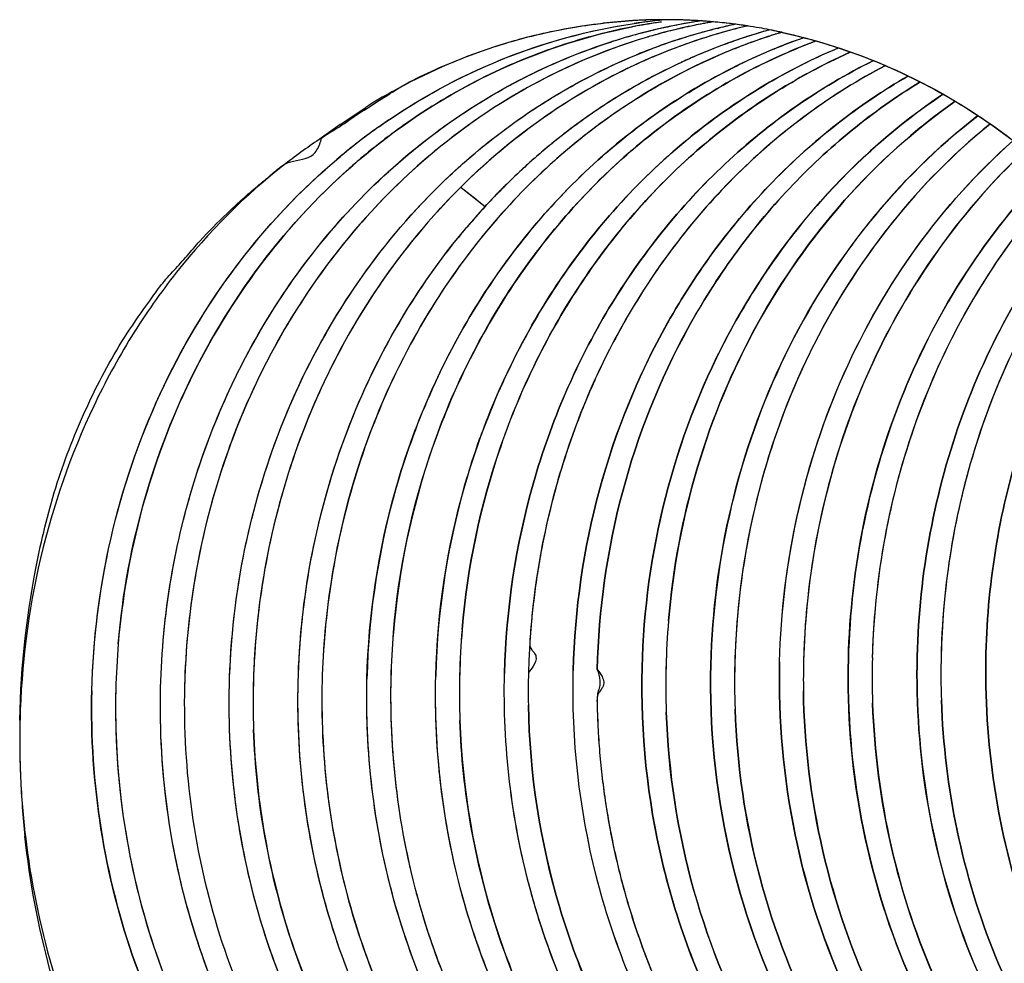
# Model space of a CAD drawing. Header units: millimetres. Extents: x 0 to 1750, y -1720 to 477.
# Tile 243 of 256: x 939.81 to 941.28, y -844.25 to -842.84. Entities that reach past the tile are written whole.
import ezdxf

# ---------------------------------------------------------------- set-up
doc = ezdxf.new("R2010")
doc.units = ezdxf.units.MM
doc.header["$LTSCALE"] = 92.51
doc.layers.add('101300561_14DXF_CONTINUOUS_LINE', color=7, linetype='CONTINUOUS')
doc.layers.add('101300561_DXF_CONTINUOUS_LINE', color=7, linetype='CONTINUOUS')

msp = doc.modelspace()

# ---------------------------------------------------------------- linework, layer by layer
at = {"layer": '101300561_14DXF_CONTINUOUS_LINE'}
for p, q in [((940.7404, -842.8356), (940.7417, -842.8355)), ((940.8105, -842.836), (940.8116, -842.8361)), ((940.8105, -842.836), (940.8116, -842.8361)), ((940.8493, -842.848), (940.8512, -842.8475)), ((940.8493, -842.848), (940.8512, -842.8476)), ((940.7464, -842.8523), (940.7484, -842.8519)), ((940.7464, -842.8523), (940.7484, -842.8519)), ((940.3438, -842.9556), (940.3589, -842.9458)), ((940.3248, -842.9678), (940.3438, -842.9556)), ((940.2829, -843.0415), (940.2846, -843.04)), ((940.2829, -843.0415), (940.2846, -843.04)), ((940.4656, -843.0861), (940.5017, -843.1143)), ((940.4656, -843.0861), (940.4755, -843.0938)), ((940.4723, -843.1477), (940.4738, -843.1459)), ((940.4724, -843.1477), (940.4738, -843.1459))]:
    msp.add_line(p, q, dxfattribs=at)
for centre, radius, start, end in [((940.884, -843.6845), 0.8542, 99.9187, 100.9762), ((940.77, -843.6555), 0.8204, 92.4052, 93.3558), ((940.77, -843.6552), 0.8201, 92.0697, 92.4051), ((940.8837, -843.6831), 0.8529, 99.3081, 99.9185), ((940.77, -843.655), 0.82, 91.7657, 91.975), ((940.988, -843.6858), 0.86, 101.6595, 106.5788), ((940.77, -843.6546), 0.8196, 90.2622, 91.7658), ((940.8835, -843.6815), 0.8512, 97.9849, 99.3083), ((940.9521, -843.688), 0.8606, 100.8644, 103.6965), ((940.77, -843.6549), 0.8199, 88.7154, 90.2618), ((940.77, -843.6557), 0.8206, 88.4022, 88.7156), ((940.9517, -843.686), 0.8585, 99.3089, 100.8638), ((940.77, -843.6559), 0.8209, 88.0081, 88.4022), ((940.7699, -843.6564), 0.8214, 87.1701, 88.0081), ((941.0553, -843.6851), 0.8621, 103.8298, 106.7966), ((940.7699, -843.6573), 0.8223, 85.6268, 87.0932), ((940.9515, -843.6848), 0.8574, 98.6766, 99.3087), ((940.9871, -843.6814), 0.8555, 100.8513, 101.6554), ((940.9868, -843.6801), 0.8541, 99.8822, 100.8513), ((940.7698, -843.6583), 0.8233, 84.889, 85.6269), ((941.0912, -843.6823), 0.8609, 103.3552, 106.8027), ((940.7695, -843.6614), 0.8264, 81.3293, 84.887), ((941.055, -843.6837), 0.8607, 102.0125, 103.6952), ((940.7691, -843.6646), 0.8296, 80.1186, 81.3302), ((940.7684, -843.6681), 0.8332, 77.9467, 80.1178), ((940.9526, -843.69), 0.8627, 104.2313, 106.7961), ((940.9888, -843.6885), 0.8628, 106.5768, 106.7978), ((940.9524, -843.6891), 0.8617, 103.8304, 104.2308), ((941.0556, -843.6861), 0.8631, 106.7969, 109.7671), ((941.0934, -843.6896), 0.8684, 106.8024, 109.6699), ((941.1602, -843.6859), 0.8676, 106.2103, 110.2407), ((941.1961, -843.6847), 0.8679, 106.8241, 109.6746), ((941.1587, -843.6812), 0.8626, 105.6365, 106.2062), ((940.768, -843.6704), 0.8355, 77.7547, 77.9475), ((941.2641, -843.6846), 0.8707, 109.2049, 109.7639), ((941.0557, -843.6863), 0.8633, 109.7672, 110.5912), ((941.0954, -843.6952), 0.8744, 109.6697, 112.2535), ((941.162, -843.6912), 0.8732, 110.2381, 111.1464), ((941.1987, -843.6919), 0.8755, 109.6744, 112.2503), ((941.2657, -843.6889), 0.8754, 110.0246, 112.2445), ((941.2645, -843.6857), 0.8719, 109.7638, 110.0233), ((941.3019, -843.6887), 0.8767, 110.4165, 112.2444), ((940.8021, -843.6398), 0.8235, 122.2424, 122.5608), ((940.8857, -843.7607), 0.9385, 125.2967, 129.8298), ((940.8798, -843.7526), 0.9284, 124.2315, 125.2903), ((940.7556, -843.7624), 0.9012, 123.6204, 127.8247), ((941.1148, -843.7773), 0.9729, 135.3713, 135.879), ((941.1668, -843.7913), 0.9953, 137.3653, 140.5998), ((941.234, -843.7881), 0.9951, 137.3796, 139.8086), ((942.1267, -843.8225), 1.1492, 174.4774, 178.5738), ((942.3266, -843.8129), 1.1433, 175.1705, 178.6157), ((942.0205, -843.826), 1.1459, 175.0679, 178.6115), ((942.2238, -843.8172), 1.1435, 175.1707, 178.6152), ((941.9203, -843.8304), 1.1485, 175.1983, 178.613), ((941.404, -843.8521), 1.1466, 174.8735, 178.606), ((941.5062, -843.8477), 1.1459, 175.1721, 178.6064), ((941.6089, -843.8434), 1.1458, 175.1721, 178.6069), ((941.0951, -843.865), 1.1463, 175.1712, 178.6072), ((941.3012, -843.8563), 1.1467, 175.6755, 178.6116), ((942.2272, -843.8172), 1.1468, 178.619, 182.0056), ((942.3303, -843.8129), 1.147, 178.6195, 182.0053), ((941.9205, -843.8303), 1.1487, 178.6147, 182.0117), ((942.0232, -843.826), 1.1486, 178.6142, 182.012), ((942.1233, -843.8216), 1.1458, 178.6172, 180.852), ((941.5076, -843.8477), 1.1474, 178.6098, 182.0168), ((941.6078, -843.8433), 1.1447, 178.6109, 182.0098), ((941.7137, -843.8389), 1.1477, 178.6153, 181.07), ((941.3026, -843.8563), 1.1481, 178.6138, 182.0119), ((941.4014, -843.8526), 1.144, 178.5754, 182.6095), ((941.094, -843.8649), 1.1452, 178.6108, 182.026), ((941.0351, -843.9137), 1.2297, 178.547, 179.6058), ((941.03, -843.9136), 1.2245, 179.6061, 180.1686), ((941.0216, -843.9137), 1.2161, 180.1672, 181.976), ((941.0122, -843.914), 1.2067, 181.9775, 182.6076), ((941.0072, -843.9141), 1.2017, 182.613, 186.7983)]:
    msp.add_arc(centre, radius, start, end, dxfattribs=at)
for points, knots in [([(940.3555, -843.0106), (940.4096, -842.9697), (940.5262, -842.9), (940.6557, -842.8586), (940.7213, -842.8459)], [0, 0, 0, 0, 0.503729, 1, 1, 1, 1]), ([(940.3575, -842.985), (940.4135, -842.9469), (940.5333, -842.8832), (940.6648, -842.849), (940.7309, -842.8399)], [0, 0, 0, 0, 0.503303, 1, 1, 1, 1]), ([(940.3628, -842.9433), (940.3763, -842.9348), (940.4041, -842.9192), (940.4479, -842.9004), (940.492, -842.883), (940.5519, -842.8634), (940.6284, -842.8455), (940.6908, -842.8383), (940.722, -842.8364)], [0, 0, 0, 0, 0.126562, 0.252464, 0.37786, 0.502828, 0.75179, 1, 1, 1, 1]), ([(940.7395, -842.8625), (940.6912, -842.8771), (940.5964, -842.915), (940.4207, -843.0232), (940.2348, -843.2154), (940.0911, -843.5068), (940.0546, -843.7237), (940.052, -843.8328)], [0, 0, 0, 0, 0.119504, 0.240468, 0.487186, 0.741313, 1, 1, 1, 1]), ([(940.9452, -842.8539), (940.9921, -842.8641), (941.0849, -842.8928), (941.2605, -842.9816), (941.4534, -843.1489), (941.6167, -843.4141), (941.6723, -843.6178), (941.6858, -843.7221)], [0, 0, 0, 0, 0.118831, 0.239222, 0.48527, 0.739655, 1, 1, 1, 1]), ([(940.0162, -843.8343), (940.0188, -843.7252), (940.0552, -843.5084), (940.1992, -843.217), (940.4195, -842.9885), (940.6066, -842.8933), (940.7033, -842.8641)], [0, 0, 0, 0, 0.258907, 0.513253, 0.760189, 1, 1, 1, 1]), ([(940.3643, -843.7513), (940.3724, -843.6557), (940.4124, -843.4673), (940.5205, -843.2535), (940.637, -843.1073), (940.7371, -843.0127), (940.8482, -842.9345), (940.9288, -842.8941), (940.9701, -842.8772)], [0, 0, 0, 0, 0.257812, 0.511281, 0.635942, 0.758869, 0.88014, 1, 1, 1, 1]), ([(941.0295, -842.8776), (940.9862, -842.8957), (940.902, -842.9394), (940.7865, -843.0242), (940.6838, -843.1268), (940.5661, -843.2851), (940.4616, -843.5153), (940.4301, -843.716), (940.4277, -843.817)], [0, 0, 0, 0, 0.11968, 0.240912, 0.363887, 0.488666, 0.742373, 1, 1, 1, 1]), ([(940.8471, -842.8768), (940.8146, -842.8894), (940.7669, -842.9112), (940.7062, -842.9457), (940.6619, -842.9743), (940.6262, -843.0004), (940.5985, -843.0225), (940.5781, -843.0398), (940.5615, -843.0546), (940.5485, -843.0668), (940.5389, -843.0761), (940.5309, -843.084), (940.5245, -843.0903), (940.5197, -843.0951), (940.515, -843.0999), (940.5106, -843.105), (940.5062, -843.1096), (940.5024, -843.1124), (940.5017, -843.1143)], [0, 0, 0, 0, 0.246741, 0.370946, 0.49575, 0.621191, 0.684145, 0.747273, 0.810617, 0.842278, 0.87392, 0.905732, 0.921766, 0.937855, 0.953772, 0.969277, 0.985508, 1, 1, 1, 1]), ([(940.8671, -842.8816), (940.7848, -842.9153), (940.6673, -842.9859), (940.5356, -843.1101), (940.4193, -843.2552), (940.3111, -843.4674), (940.2705, -843.6546), (940.262, -843.7496)], [0, 0, 0, 0, 0.240651, 0.36367, 0.4884, 0.742014, 1, 1, 1, 1]), ([(940.9343, -842.8787), (940.8906, -842.8966), (940.8053, -842.9398), (940.6885, -843.0243), (940.5844, -843.127), (940.4651, -843.2858), (940.3592, -843.5174), (940.3273, -843.7196), (940.3248, -843.8213)], [0, 0, 0, 0, 0.119649, 0.240846, 0.363794, 0.48856, 0.742292, 1, 1, 1, 1]), ([(940.4225, -843.0938), (940.4693, -843.0464), (940.5721, -842.9618), (940.6908, -842.9011), (940.7521, -842.8781)], [0, 0, 0, 0, 0.504541, 1, 1, 1, 1]), ([(940.7642, -842.8859), (940.7023, -842.9112), (940.5829, -842.9769), (940.4808, -843.067), (940.4346, -843.1172)], [0, 0, 0, 0, 0.495205, 1, 1, 1, 1]), ([(940.4672, -843.7469), (940.4751, -843.6538), (940.5134, -843.4701), (940.6167, -843.2608), (940.7281, -843.1164), (940.8546, -842.9917), (940.9679, -842.9193), (941.0477, -842.8837)], [0, 0, 0, 0, 0.257713, 0.511271, 0.636046, 0.75914, 1, 1, 1, 1]), ([(941.0823, -842.8962), (941.0016, -842.9361), (940.8882, -843.0158), (940.764, -843.1503), (940.6566, -843.3046), (940.5616, -843.5255), (940.5329, -843.7166), (940.5306, -843.8127)], [0, 0, 0, 0, 0.240885, 0.364112, 0.489043, 0.742743, 1, 1, 1, 1]), ([(941.0998, -842.904), (941.0214, -842.9451), (940.9116, -843.0254), (940.7916, -843.1593), (940.6879, -843.3121), (940.5964, -843.5294), (940.5686, -843.7169), (940.5664, -843.8112)], [0, 0, 0, 0, 0.241089, 0.364383, 0.48934, 0.742955, 1, 1, 1, 1]), ([(941.134, -842.9193), (941.0599, -842.9622), (940.9567, -843.0435), (940.8441, -843.176), (940.7471, -843.3257), (940.6616, -843.5365), (940.6356, -843.7174), (940.6334, -843.8084)], [0, 0, 0, 0, 0.241487, 0.364888, 0.489861, 0.743337, 1, 1, 1, 1]), ([(940.6692, -843.8069), (940.6714, -843.7178), (940.6964, -843.5404), (940.7786, -843.3332), (940.8721, -843.1853), (940.9807, -843.0537), (941.0804, -842.9719), (941.1522, -842.9282)], [0, 0, 0, 0, 0.25645, 0.509831, 0.634837, 0.758313, 1, 1, 1, 1]), ([(941.1858, -842.9468), (941.1186, -842.9919), (941.0255, -843.074), (940.9245, -843.2037), (940.8378, -843.3479), (940.7617, -843.548), (940.7384, -843.7184), (940.7363, -843.8041)], [0, 0, 0, 0, 0.242154, 0.365717, 0.490738, 0.743954, 1, 1, 1, 1]), ([(940.7758, -843.7342), (940.7823, -843.6565), (940.8113, -843.5027), (940.9006, -843.2881), (941.0317, -843.1009), (941.144, -842.9996), (941.2045, -842.9571)], [0, 0, 0, 0, 0.256042, 0.509036, 0.757287, 1, 1, 1, 1]), ([(941.2382, -842.9789), (941.1779, -843.0255), (941.067, -843.1351), (940.9419, -843.3345), (940.8618, -843.56), (940.8411, -843.7196), (940.8392, -843.7997)], [0, 0, 0, 0, 0.242949, 0.491445, 0.74448, 1, 1, 1, 1]), ([(941.2566, -842.9912), (941.2031, -843.0345), (941.1044, -843.1344), (940.9896, -843.3126), (940.9111, -843.5131), (940.8851, -843.6555), (940.8789, -843.7275)], [0, 0, 0, 0, 0.24344, 0.491903, 0.744607, 1, 1, 1, 1]), ([(939.9528, -843.7685), (939.9592, -843.6936), (939.9865, -843.5454), (940.0703, -843.3376), (940.193, -843.1545), (940.2985, -843.0537), (940.3555, -843.0106)], [0, 0, 0, 0, 0.255711, 0.508572, 0.756933, 1, 1, 1, 1]), ([(940.942, -843.7954), (940.9439, -843.721), (940.9619, -843.5727), (941.0315, -843.3616), (941.1406, -843.1714), (941.2376, -843.0635), (941.2908, -843.0162)], [0, 0, 0, 0, 0.254856, 0.507568, 0.756304, 1, 1, 1, 1]), ([(941.3091, -843.0306), (941.2633, -843.0735), (941.179, -843.1693), (941.0809, -843.3349), (941.0128, -843.5178), (940.9891, -843.6468), (940.9828, -843.7119)], [0, 0, 0, 0, 0.244204, 0.492882, 0.745265, 1, 1, 1, 1]), ([(940.2029, -843.0506), (940.1424, -843.0975), (940.0599, -843.1806), (939.9706, -843.3079), (939.8948, -843.448), (939.828, -843.6395), (939.8079, -843.8012), (939.8059, -843.8825)], [0, 0, 0, 0, 0.241631, 0.365043, 0.489987, 0.743299, 1, 1, 1, 1]), ([(939.9133, -843.8386), (939.9152, -843.7618), (939.9344, -843.6088), (940.0082, -843.3915), (940.124, -843.1974), (940.2267, -843.0885), (940.2829, -843.0415)], [0, 0, 0, 0, 0.255113, 0.507979, 0.756621, 1, 1, 1, 1]), ([(941.3438, -843.0596), (941.2978, -843.1067), (941.2146, -843.2115), (941.1215, -843.3907), (941.0621, -843.5864), (941.0466, -843.7227), (941.0449, -843.7911)], [0, 0, 0, 0, 0.244489, 0.493445, 0.745821, 1, 1, 1, 1]), ([(941.362, -843.0766), (941.2825, -843.1625), (941.152, -843.3667), (941.0945, -843.6014), (941.0844, -843.721)], [0, 0, 0, 0, 0.493778, 1, 1, 1, 1]), ([(940.1191, -843.83), (940.1207, -843.7618), (940.1362, -843.6258), (940.1952, -843.4306), (940.2879, -843.2518), (940.3707, -843.1471), (940.4164, -843.1)], [0, 0, 0, 0, 0.254135, 0.506515, 0.755466, 1, 1, 1, 1]), ([(941.3968, -843.1104), (941.3195, -843.2028), (941.1962, -843.4193), (941.1508, -843.6636), (941.1478, -843.7868)], [0, 0, 0, 0, 0.494414, 1, 1, 1, 1]), ([(941.4152, -843.1303), (941.3501, -843.2126), (941.244, -843.4002), (941.1963, -843.61), (941.1873, -843.7166)], [0, 0, 0, 0, 0.494865, 1, 1, 1, 1]), ([(940.222, -843.8257), (940.2234, -843.7635), (940.2365, -843.6396), (940.2861, -843.4604), (940.3637, -843.2938), (940.4336, -843.1938), (940.4723, -843.1477)], [0, 0, 0, 0, 0.253484, 0.505519, 0.754674, 1, 1, 1, 1]), ([(940.3977, -843.1595), (940.3283, -843.2441), (940.2154, -843.439), (940.1662, -843.6584), (940.1578, -843.7698)], [0, 0, 0, 0, 0.494631, 1, 1, 1, 1]), ([(941.4502, -843.1703), (941.3879, -843.258), (941.2898, -843.4557), (941.2533, -843.673), (941.2507, -843.7825)], [0, 0, 0, 0, 0.49553, 1, 1, 1, 1]), ([(941.1478, -843.7868), (941.146, -843.8607), (941.1567, -844.0086), (941.2149, -844.2213), (941.3125, -844.4148), (941.402, -844.5267), (941.4517, -844.5763)], [0, 0, 0, 0, 0.255732, 0.508908, 0.757474, 1, 1, 1, 1]), ([(941.2507, -843.7825), (941.2475, -843.9153), (941.2868, -844.1803), (941.4173, -844.4152), (941.5007, -844.5136)], [0, 0, 0, 0, 0.507589, 1, 1, 1, 1]), ([(940.7363, -843.8041), (940.7339, -843.9018), (940.7541, -844.0972), (940.8408, -844.3254), (940.9431, -844.4858), (941.0626, -844.6257), (941.1735, -844.7096), (941.253, -844.7519)], [0, 0, 0, 0, 0.259073, 0.513765, 0.6387, 0.761523, 1, 1, 1, 1]), ([(940.8392, -843.7997), (940.8369, -843.892), (940.8547, -844.0764), (940.9317, -844.2935), (941.0231, -844.4486), (941.1305, -844.5862), (941.2307, -844.6717), (941.3032, -844.7171)], [0, 0, 0, 0, 0.258259, 0.512601, 0.637591, 0.760631, 1, 1, 1, 1]), ([(940.942, -843.7954), (940.94, -843.8819), (940.9553, -844.0548), (941.0227, -844.2599), (941.1032, -844.4088), (941.1984, -844.5429), (941.2877, -844.629), (941.3529, -844.6767)], [0, 0, 0, 0, 0.257412, 0.511367, 0.636402, 0.759662, 1, 1, 1, 1]), ([(941.0449, -843.7911), (941.043, -843.8715), (941.056, -844.0323), (941.1252, -844.2616), (941.2401, -844.4665), (941.3448, -844.581), (941.4024, -844.6301)], [0, 0, 0, 0, 0.25664, 0.510278, 0.758548, 1, 1, 1, 1]), ([(941.1008, -844.829), (941.0519, -844.8146), (940.9558, -844.7761), (940.8234, -844.6927), (940.705, -844.5855), (940.5696, -844.4139), (940.4528, -844.1564), (940.425, -843.9302), (940.4277, -843.817)], [0, 0, 0, 0, 0.117471, 0.237036, 0.359069, 0.483669, 0.738931, 1, 1, 1, 1]), ([(941.1517, -844.8074), (941.1058, -844.7905), (941.016, -844.7479), (940.8509, -844.6318), (940.6796, -844.4321), (940.5533, -844.1371), (940.528, -843.9209), (940.5306, -843.8127)], [0, 0, 0, 0, 0.117826, 0.237789, 0.484179, 0.739426, 1, 1, 1, 1]), ([(941.2024, -844.7818), (941.1596, -844.7627), (941.0764, -844.7167), (940.9632, -844.6279), (940.8633, -844.5208), (940.7501, -844.3559), (940.6536, -844.1173), (940.6309, -843.9114), (940.6334, -843.8084)], [0, 0, 0, 0, 0.118065, 0.238265, 0.360775, 0.485565, 0.74036, 1, 1, 1, 1]), ([(940.6692, -843.8069), (940.671, -843.8123), (940.6737, -843.8208), (940.6733, -843.8326), (940.6697, -843.8408), (940.6689, -843.8498), (940.6691, -843.8624), (940.6699, -843.8848), (940.6715, -843.9167), (940.6749, -843.9548), (940.6796, -843.9928), (940.6874, -844.043), (940.7004, -844.1051), (940.7209, -844.1781), (940.7462, -844.2492), (940.7762, -844.3178), (940.8219, -844.4054), (940.8897, -844.5072), (941.0173, -844.6488), (941.1356, -844.7316), (941.2197, -844.7717)], [0, 0, 0, 0, 0.014555, 0.022544, 0.029521, 0.037282, 0.04544, 0.061788, 0.09446, 0.127103, 0.159706, 0.192262, 0.257189, 0.321823, 0.386103, 0.449972, 0.51338, 0.638576, 0.761532, 1, 1, 1, 1]), ([(940.8471, -844.8762), (940.7903, -844.8713), (940.6766, -844.8489), (940.5158, -844.7796), (940.3693, -844.6774), (940.2429, -844.5459), (940.1405, -844.39), (940.0662, -844.2152), (940.0224, -844.0278), (940.0147, -843.8988), (940.0162, -843.8343)], [0, 0, 0, 0, 0.116858, 0.235444, 0.356493, 0.480435, 0.607242, 0.736585, 0.867777, 1, 1, 1, 1]), ([(940.052, -843.8328), (940.049, -843.9576), (940.0834, -844.2067), (940.2256, -844.4844), (940.3881, -844.6604), (940.5283, -844.7643), (940.683, -844.8373), (940.7931, -844.8637), (940.8483, -844.871)], [0, 0, 0, 0, 0.262585, 0.518182, 0.642479, 0.763943, 0.882889, 1, 1, 1, 1]), ([(940.8318, -844.8526), (940.7293, -844.8279), (940.5285, -844.735), (940.2942, -844.4943), (940.1463, -844.1807), (940.1163, -843.947), (940.1191, -843.83)], [0, 0, 0, 0, 0.236106, 0.481999, 0.737898, 1, 1, 1, 1]), ([(940.9347, -844.8483), (940.8322, -844.8236), (940.6314, -844.7306), (940.3971, -844.49), (940.2492, -844.1763), (940.2192, -843.9426), (940.222, -843.8257)], [0, 0, 0, 0, 0.236106, 0.481999, 0.737898, 1, 1, 1, 1]), ([(941.0369, -844.8438), (940.9859, -844.8315), (940.8853, -844.7964), (940.7457, -844.7158), (940.6204, -844.6093), (940.4766, -844.4359), (940.3518, -844.1717), (940.322, -843.9383), (940.3248, -843.8213)], [0, 0, 0, 0, 0.117316, 0.236668, 0.358522, 0.483035, 0.73843, 1, 1, 1, 1]), ([(939.9133, -843.8386), (939.9116, -843.9079), (939.9208, -844.0465), (939.9717, -844.2469), (940.0575, -844.4315), (940.1747, -844.5929), (940.3186, -844.7243), (940.4833, -844.8202), (940.6618, -844.8763), (940.7854, -844.8855), (940.8464, -844.8829)], [0, 0, 0, 0, 0.13285, 0.264522, 0.394068, 0.520764, 0.644325, 0.764873, 0.883088, 1, 1, 1, 1]), ([(941.3699, -844.6611), (941.3102, -844.6149), (941.2003, -844.5056), (941.0767, -844.3061), (940.9982, -844.0797), (940.9788, -843.9192), (940.9776, -843.8386)], [0, 0, 0, 0, 0.240951, 0.488937, 0.742694, 1, 1, 1, 1]), ([(940.5662, -843.8604), (940.5681, -843.9626), (940.5992, -844.1655), (940.7243, -844.4414), (940.9168, -844.664), (941.0826, -844.7646), (941.1693, -844.799)], [0, 0, 0, 0, 0.260614, 0.515744, 0.762352, 1, 1, 1, 1]), ([(941.4195, -844.6122), (941.3686, -844.5664), (941.2757, -844.4619), (941.1706, -844.2782), (941.1023, -844.0737), (941.0836, -843.9298), (941.0811, -843.8574)], [0, 0, 0, 0, 0.242089, 0.49033, 0.743583, 1, 1, 1, 1]), ([(941.4686, -844.5553), (941.3818, -844.4637), (941.2416, -844.2406), (941.1885, -843.9835), (941.184, -843.853)], [0, 0, 0, 0, 0.491589, 1, 1, 1, 1]), ([(941.2701, -844.7401), (941.1976, -844.6992), (941.0964, -844.6208), (940.9855, -844.4924), (940.889, -844.3462), (940.8031, -844.139), (940.7756, -843.9607), (940.7725, -843.8706)], [0, 0, 0, 0, 0.239137, 0.361988, 0.486826, 0.741109, 1, 1, 1, 1]), ([(941.3201, -844.7034), (941.2546, -844.6601), (941.1329, -844.5536), (940.9937, -844.352), (940.9028, -844.1183), (940.8783, -843.9508), (940.8754, -843.8663)], [0, 0, 0, 0, 0.240122, 0.487754, 0.741813, 1, 1, 1, 1]), ([(940.361, -843.8881), (940.3648, -843.998), (940.4041, -844.2155), (940.5528, -844.5048), (940.7421, -844.6919), (940.919, -844.7934), (941.0136, -844.8272), (941.0615, -844.8395)], [0, 0, 0, 0, 0.261747, 0.516987, 0.762654, 0.882294, 1, 1, 1, 1]), ([(941.1193, -844.8222), (941.0738, -844.8077), (940.9845, -844.7702), (940.8184, -844.6649), (940.6421, -844.479), (940.5041, -844.1983), (940.4675, -843.9891), (940.4638, -843.8834)], [0, 0, 0, 0, 0.117899, 0.237769, 0.483769, 0.738844, 1, 1, 1, 1]), ([(941.0931, -844.8326), (941.1371, -844.8161), (941.2231, -844.7751), (941.3814, -844.6639), (941.546, -844.4733), (941.6691, -844.1913), (941.696, -843.9841), (941.6953, -843.88)], [0, 0, 0, 0, 0.117983, 0.237817, 0.483575, 0.738511, 1, 1, 1, 1]), ([(939.9495, -843.9054), (939.954, -844.032), (940.0045, -844.2819), (940.1686, -844.5522), (940.3467, -844.7158), (940.4972, -844.8074), (940.6601, -844.8655), (940.7737, -844.8805), (940.8302, -844.8819)], [0, 0, 0, 0, 0.263576, 0.51883, 0.642713, 0.763799, 0.882611, 1, 1, 1, 1]), ([(940.8557, -844.8481), (940.8078, -844.8358), (940.7132, -844.802), (940.5816, -844.7264), (940.4625, -844.6277), (940.3238, -844.4677), (940.1982, -844.224), (940.1591, -844.0065), (940.1552, -843.8966)], [0, 0, 0, 0, 0.117621, 0.237165, 0.359046, 0.483435, 0.73846, 1, 1, 1, 1]), ([(940.2586, -843.9047), (940.2634, -844.011), (940.3027, -844.2212), (940.4458, -844.5015), (940.6265, -844.6852), (940.7957, -844.7875), (940.8864, -844.8231), (940.9325, -844.8366)], [0, 0, 0, 0, 0.261366, 0.516461, 0.762344, 0.882151, 1, 1, 1, 1]), ([(939.8139, -844.0563), (939.8297, -844.1889), (939.8859, -844.3852), (940.0212, -844.6126), (940.106, -844.7124), (940.1521, -844.7576)], [0, 0, 0, 0, 0.50629, 0.75538, 1, 1, 1, 1])]:
    msp.add_open_spline(points, degree=3, knots=knots, dxfattribs=at)
for points in [[(940.2911, -842.9901), (940.3023, -842.9826), (940.313, -842.9742), (940.3248, -842.9678)], [(940.2566, -843.012), (940.2679, -843.0044), (940.2798, -842.9977), (940.2911, -842.9901)]]:
    msp.add_open_spline(points, degree=3, dxfattribs=at)
at = {"layer": '101300561_DXF_CONTINUOUS_LINE'}
msp.add_line((940.2848, -842.992), (940.323, -842.9662), dxfattribs=at)
for centre, radius, start, end in [((940.7697, -843.6556), 0.8205, 93.3098, 96.4585), ((940.8838, -843.6843), 0.8541, 99.8988, 102.9506), ((940.7697, -843.6553), 0.8203, 92.9122, 93.3095), ((940.8478, -843.6848), 0.853, 97.5367, 98.2968), ((940.7697, -843.6556), 0.8205, 92.3817, 92.9122), ((940.7697, -843.6562), 0.8211, 91.7439, 92.3817), ((940.8478, -843.6845), 0.8527, 96.9225, 97.5367), ((940.8837, -843.6839), 0.8536, 99.2903, 99.8984), ((940.7698, -843.6584), 0.8233, 88.2377, 91.7423), ((940.8477, -843.684), 0.8522, 95.0202, 96.9226), ((940.8837, -843.6836), 0.8534, 98.2681, 99.2903), ((940.9877, -843.6843), 0.8585, 102.8687, 105.9952), ((940.9509, -843.6815), 0.8541, 99.2904, 102.992), ((940.7697, -843.6598), 0.8248, 87.9629, 88.2385), ((940.9866, -843.6796), 0.8536, 101.675, 102.8656), ((940.7697, -843.6603), 0.8253, 87.0958, 87.9628), ((940.7696, -843.6614), 0.8264, 84.9865, 87.0955), ((940.9508, -843.6809), 0.8534, 98.67, 99.2897), ((940.9866, -843.6795), 0.8535, 99.7728, 101.6749), ((941.0551, -843.6826), 0.8596, 103.6588, 105.9862), ((941.0918, -843.685), 0.8636, 103.3029, 108.2401), ((940.7695, -843.6627), 0.8277, 82.9958, 84.9864), ((941.054, -843.6782), 0.8551, 102.9925, 103.6572), ((941.0537, -843.6772), 0.8541, 101.9874, 102.9924), ((940.7694, -843.6636), 0.8286, 81.4057, 82.9958), ((940.7693, -843.6642), 0.8291, 80.1279, 81.4057), ((940.7692, -843.6647), 0.8297, 78.0513, 80.1277), ((940.9531, -843.6902), 0.863, 104.2568, 107.662), ((940.9898, -843.6914), 0.8659, 106.5858, 107.5205), ((940.9516, -843.6844), 0.857, 103.6573, 104.2534), ((940.9892, -843.6894), 0.8637, 105.9928, 106.5856), ((940.9511, -843.6825), 0.8551, 102.9924, 103.6573), ((941.0566, -843.6881), 0.8653, 105.9856, 107.66), ((941.197, -843.6883), 0.8717, 108.1316, 111.9536), ((941.1602, -843.686), 0.8677, 107.4408, 109.3537), ((941.1592, -843.683), 0.8645, 106.4297, 107.4402), ((941.1587, -843.6812), 0.8627, 105.6385, 106.4296), ((941.1949, -843.6821), 0.8651, 106.7614, 108.1281), ((940.7691, -843.6655), 0.8305, 77.7288, 78.0513), ((941.2647, -843.6865), 0.8727, 109.1576, 110.079), ((941.0596, -843.6969), 0.8746, 110.0788, 110.6511), ((941.0583, -843.6934), 0.8709, 107.6609, 110.0801), ((941.0946, -843.6932), 0.8723, 109.1274, 112.2259), ((941.0926, -843.6874), 0.8662, 108.2387, 109.1239), ((941.1638, -843.6956), 0.8779, 111.1367, 113.5863), ((941.1621, -843.6913), 0.8733, 110.2606, 111.1351), ((941.1613, -843.6891), 0.8709, 109.3532, 110.2606), ((941.2661, -843.6901), 0.8766, 110.08, 112.2758), ((941.3035, -843.6927), 0.881, 112.1648, 114.197), ((941.3019, -843.6887), 0.8767, 110.3679, 112.1646), ((941.3717, -843.6924), 0.8838, 112.7612, 116.0673), ((941.0605, -843.6994), 0.8773, 110.6517, 112.276), ((941.0982, -843.702), 0.8818, 112.788, 113.9915), ((941.097, -843.6992), 0.8787, 112.2229, 112.7876), ((941.1657, -843.7), 0.8827, 113.5849, 114.3469), ((941.1996, -843.6948), 0.8787, 111.952, 114.2318), ((941.2686, -843.6963), 0.8834, 112.2781, 116.068), ((941.1667, -843.7022), 0.8851, 114.3469, 115.0835), ((940.7998, -843.723), 0.8945, 119.2403, 122.2163), ((940.6808, -843.5815), 0.7102, 123.8918, 126.6527), ((940.8799, -843.7524), 0.9284, 125.3816, 125.8409), ((940.8854, -843.7598), 0.9376, 125.8476, 130.2371), ((940.9221, -843.7594), 0.939, 127.0178, 130.0676), ((940.9174, -843.7531), 0.9311, 125.6777, 127.0153), ((940.9285, -843.767), 0.9489, 130.0665, 131.6062), ((941.1165, -843.7792), 0.9754, 134.5356, 135.864), ((943.1056, -839.7499), 4.2543, 231.6438, 232.2613), ((941.1248, -843.7872), 0.9869, 135.867, 138.7525), ((941.1656, -843.7902), 0.9937, 137.3648, 140.6059), ((941.2294, -843.7846), 0.9894, 137.3546, 140.0158), ((941.2398, -843.7934), 1.003, 140.0118, 141.0032), ((941.9162, -843.8303), 1.1444, 175.1841, 178.6109), ((941.4068, -843.8537), 1.1494, 174.8029, 178.5258), ((941.5034, -843.8477), 1.1432, 175.1628, 178.6054), ((941.6062, -843.8433), 1.143, 175.1629, 178.6058), ((941.0918, -843.8649), 1.143, 175.1601, 178.6061), ((942.2274, -843.8172), 1.147, 178.6195, 182.0054), ((942.3305, -843.8129), 1.1472, 178.6201, 182.0053), ((941.9179, -843.8302), 1.1462, 178.6162, 182.0206), ((942.0207, -843.8259), 1.146, 178.6158, 182.0212), ((942.1229, -843.8216), 1.1454, 178.6172, 180.8528), ((941.6078, -843.8433), 1.1447, 178.6116, 182.0105), ((941.7149, -843.8388), 1.1489, 178.6231, 181.0751), ((941.3004, -843.8562), 1.1458, 178.6153, 182.0202), ((941.179, -843.908), 1.3736, 178.936, 180.3854), ((941.2295, -843.9076), 1.4241, 180.388, 182.4665), ((941.1782, -843.9106), 1.3727, 182.4344, 186.0993)]:
    msp.add_arc(centre, radius, start, end, dxfattribs=at)
for points, knots in [([(940.3424, -842.9955), (940.3992, -842.9551), (940.5217, -842.8875), (940.6567, -842.8506), (940.7247, -842.8407)], [0, 0, 0, 0, 0.503477, 1, 1, 1, 1]), ([(940.3629, -842.9425), (940.4115, -842.9153), (940.5135, -842.8701), (940.6227, -842.8465), (940.6774, -842.8403)], [0, 0, 0, 0, 0.502697, 1, 1, 1, 1]), ([(940.6924, -842.852), (940.6641, -842.8585), (940.5515, -842.8905), (940.4457, -842.9455), (940.3743, -842.9967)], [0, 0, 0, 0, 0.24837, 1, 1, 1, 1]), ([(940.9456, -842.854), (941.0396, -842.8744), (941.2247, -842.9501), (941.4534, -843.1491), (941.6168, -843.4142), (941.6723, -843.6179), (941.6858, -843.7221)], [0, 0, 0, 0, 0.238577, 0.484826, 0.739412, 1, 1, 1, 1]), ([(940.0162, -843.8343), (940.0188, -843.7263), (940.0545, -843.5118), (940.1956, -843.2227), (940.4118, -842.9946), (940.5959, -842.8982), (940.6913, -842.8679)], [0, 0, 0, 0, 0.258814, 0.513122, 0.760102, 1, 1, 1, 1]), ([(940.7291, -842.8657), (940.6664, -842.8855), (940.5441, -842.9401), (940.4369, -843.02), (940.3877, -843.0654)], [0, 0, 0, 0, 0.495665, 1, 1, 1, 1]), ([(940.9424, -842.8891), (940.8629, -842.9248), (940.7118, -843.0218), (940.5329, -843.2261), (940.4105, -843.475), (940.3722, -843.6583), (940.3643, -843.7513)], [0, 0, 0, 0, 0.241, 0.48841, 0.742083, 1, 1, 1, 1]), ([(940.4324, -843.0839), (940.4539, -843.0628), (940.5423, -842.9835), (940.646, -842.9212), (940.728, -842.8876)], [0, 0, 0, 0, 0.253768, 1, 1, 1, 1]), ([(941.0453, -842.8848), (940.9658, -842.9205), (940.8147, -843.0175), (940.6358, -843.2218), (940.5133, -843.4707), (940.4751, -843.654), (940.4672, -843.7469)], [0, 0, 0, 0, 0.241, 0.48841, 0.742083, 1, 1, 1, 1]), ([(940.3248, -843.8213), (940.3271, -843.7249), (940.3562, -843.5329), (940.4702, -843.2688), (940.6464, -843.0489), (940.7993, -842.9425), (940.8805, -842.9029)], [0, 0, 0, 0, 0.257488, 0.511352, 0.759033, 1, 1, 1, 1]), ([(940.4277, -843.817), (940.43, -843.7205), (940.4591, -843.5286), (940.5731, -843.2645), (940.7493, -843.0446), (940.9022, -842.9382), (940.9833, -842.8985)], [0, 0, 0, 0, 0.257488, 0.511352, 0.759033, 1, 1, 1, 1]), ([(940.7397, -842.8964), (940.7112, -842.9091), (940.5988, -842.9663), (940.4989, -843.0474), (940.4346, -843.1171)], [0, 0, 0, 0, 0.247354, 1, 1, 1, 1]), ([(940.839, -842.8936), (940.7725, -842.9235), (940.6452, -843.001), (940.5399, -843.1062), (940.4933, -843.1643)], [0, 0, 0, 0, 0.494503, 1, 1, 1, 1]), ([(940.7914, -842.9006), (940.7644, -842.9132), (940.7247, -842.9343), (940.674, -842.9663), (940.6369, -842.9923), (940.601, -843.0202), (940.5721, -843.0449), (940.5497, -843.0655), (940.536, -843.0789), (940.5252, -843.0897), (940.5183, -843.0965), (940.5131, -843.102), (940.5094, -843.1064), (940.5053, -843.1101), (940.5022, -843.1127), (940.5017, -843.1143)], [0, 0, 0, 0, 0.247123, 0.371458, 0.496334, 0.621741, 0.747752, 0.810928, 0.874108, 0.905994, 0.938013, 0.953684, 0.969157, 0.985613, 1, 1, 1, 1]), ([(940.5306, -843.8127), (940.5329, -843.7166), (940.5617, -843.5254), (940.6748, -843.2622), (940.8497, -843.0427), (941.0017, -842.9361), (941.0823, -842.8961)], [0, 0, 0, 0, 0.257442, 0.511289, 0.758992, 1, 1, 1, 1]), ([(941.0995, -842.904), (941.0597, -842.9249), (940.9827, -842.9731), (940.8782, -843.0619), (940.7862, -843.1661), (940.7215, -843.2636), (940.6775, -843.347), (940.6485, -843.4121), (940.6236, -843.4793), (940.603, -843.5483), (940.5895, -843.6069), (940.581, -843.6543), (940.5766, -843.6842), (940.5736, -843.7081), (940.5716, -843.7261), (940.57, -843.7442), (940.5688, -843.7592), (940.5679, -843.7705), (940.5707, -843.7773), (940.5751, -843.7816), (940.5798, -843.7899), (940.5744, -843.8015), (940.5689, -843.8082), (940.5664, -843.8112)], [0, 0, 0, 0, 0.121733, 0.245082, 0.370165, 0.496939, 0.560957, 0.625327, 0.690015, 0.754972, 0.820142, 0.852794, 0.885477, 0.901827, 0.918181, 0.934552, 0.950874, 0.959028, 0.965048, 0.969884, 0.975755, 0.989355, 1, 1, 1, 1]), ([(940.6334, -843.8084), (940.6356, -843.7174), (940.6617, -843.5364), (940.7636, -843.2849), (940.9218, -843.0709), (941.0601, -842.962), (941.1342, -842.9192)], [0, 0, 0, 0, 0.256815, 0.510403, 0.758405, 1, 1, 1, 1]), ([(941.1522, -842.9282), (941.0805, -842.9719), (940.9469, -843.0813), (940.7945, -843.2932), (940.6964, -843.5403), (940.6714, -843.7177), (940.6692, -843.8069)], [0, 0, 0, 0, 0.241816, 0.489905, 0.743409, 1, 1, 1, 1]), ([(940.7363, -843.8041), (940.7384, -843.7184), (940.7617, -843.5479), (940.8526, -843.309), (940.9942, -843.1016), (941.1188, -842.9917), (941.1861, -842.9466)], [0, 0, 0, 0, 0.256178, 0.509497, 0.757761, 1, 1, 1, 1]), ([(941.2045, -842.9571), (941.0829, -843.0426), (940.8759, -843.28), (940.7888, -843.5805), (940.7758, -843.7342)], [0, 0, 0, 0, 0.490685, 1, 1, 1, 1]), ([(940.8392, -843.7997), (940.843, -843.6411), (940.9159, -843.3271), (941.1171, -843.0724), (941.2383, -842.9787)], [0, 0, 0, 0, 0.508822, 1, 1, 1, 1]), ([(941.2567, -842.9911), (941.1403, -843.0854), (940.9483, -843.3368), (940.8787, -843.6434), (940.875, -843.7982)], [0, 0, 0, 0, 0.491568, 1, 1, 1, 1]), ([(940.2029, -843.0505), (940.208, -843.0478), (940.2196, -843.0454), (940.2341, -843.0431), (940.2447, -843.0372), (940.2525, -843.0273), (940.2553, -843.018), (940.2569, -843.0118)], [0, 0, 0, 0, 0.237696, 0.484576, 0.606537, 0.731608, 1, 1, 1, 1]), ([(940.942, -843.7954), (940.9456, -843.6479), (941.0092, -843.3557), (941.184, -843.1111), (941.291, -843.0161)], [0, 0, 0, 0, 0.507761, 1, 1, 1, 1]), ([(941.3092, -843.0305), (941.2075, -843.1257), (941.042, -843.3662), (940.9815, -843.6504), (940.9778, -843.7939)], [0, 0, 0, 0, 0.492352, 1, 1, 1, 1]), ([(939.8057, -843.8825), (939.8072, -843.8007), (939.8209, -843.6781), (939.8614, -843.5201), (939.9066, -843.408), (939.954, -843.3199), (939.9942, -843.2635), (940.0168, -843.2315), (940.0328, -843.2131), (940.0463, -843.1991), (940.059, -843.1844), (940.081, -843.1586), (940.1085, -843.1314), (940.1365, -843.1051), (940.158, -843.0861), (940.1805, -843.0684), (940.1945, -843.055), (940.2029, -843.0505)], [0, 0, 0, 0, 0.256864, 0.384414, 0.51069, 0.635439, 0.697158, 0.727963, 0.758429, 0.773615, 0.788854, 0.819337, 0.879896, 0.910031, 0.940088, 0.969966, 1, 1, 1, 1]), ([(939.9133, -843.8386), (939.917, -843.6871), (939.9838, -843.3872), (940.1678, -843.1388), (940.2798, -843.044)], [0, 0, 0, 0, 0.508149, 1, 1, 1, 1]), ([(940.2984, -843.0574), (940.1996, -843.1451), (940.0351, -843.367), (939.9643, -843.6328), (939.9528, -843.7685)], [0, 0, 0, 0, 0.492306, 1, 1, 1, 1]), ([(940.3877, -843.0654), (940.2846, -843.1605), (940.1166, -843.402), (940.0555, -843.6883), (940.052, -843.8328)], [0, 0, 0, 0, 0.49252, 1, 1, 1, 1]), ([(941.0449, -843.7911), (941.0482, -843.6553), (941.1027, -843.3862), (941.2515, -843.1543), (941.3438, -843.0596)], [0, 0, 0, 0, 0.506713, 1, 1, 1, 1]), ([(941.3621, -843.0765), (941.275, -843.1706), (941.1352, -843.3975), (941.0839, -843.6581), (941.0807, -843.7896)], [0, 0, 0, 0, 0.493667, 1, 1, 1, 1]), ([(941.1478, -843.7868), (941.1508, -843.6636), (941.1962, -843.4193), (941.3195, -843.2028), (941.3968, -843.1104)], [0, 0, 0, 0, 0.505618, 1, 1, 1, 1]), ([(940.1191, -843.83), (940.1221, -843.703), (940.1702, -843.4512), (940.301, -843.2298), (940.3828, -843.1365)], [0, 0, 0, 0, 0.505943, 1, 1, 1, 1]), ([(941.4152, -843.1303), (941.3431, -843.2213), (941.2288, -843.4317), (941.1865, -843.6668), (941.1836, -843.7853)], [0, 0, 0, 0, 0.49477, 1, 1, 1, 1]), ([(940.3977, -843.1595), (940.3222, -843.2515), (940.2021, -843.4658), (940.1578, -843.707), (940.1549, -843.8285)], [0, 0, 0, 0, 0.494582, 1, 1, 1, 1]), ([(940.2219, -843.8257), (940.2249, -843.7054), (940.2683, -843.4666), (940.3862, -843.2538), (940.4603, -843.1622)], [0, 0, 0, 0, 0.505319, 1, 1, 1, 1]), ([(940.4933, -843.1643), (940.4277, -843.2461), (940.3206, -843.4333), (940.2718, -843.6429), (940.2621, -843.7496)], [0, 0, 0, 0, 0.49453, 1, 1, 1, 1]), ([(941.2507, -843.7825), (941.2533, -843.673), (941.2898, -843.4558), (941.3879, -843.2581), (941.4501, -843.1704)], [0, 0, 0, 0, 0.504504, 1, 1, 1, 1]), ([(941.4517, -844.5763), (941.3517, -844.4765), (941.1926, -844.2252), (941.1443, -843.9332), (941.1478, -843.7868)], [0, 0, 0, 0, 0.490933, 1, 1, 1, 1]), ([(941.5007, -844.5135), (941.4173, -844.4152), (941.2867, -844.1803), (941.2475, -843.9153), (941.2507, -843.7825)], [0, 0, 0, 0, 0.492407, 1, 1, 1, 1]), ([(941.2533, -844.752), (941.1738, -844.7097), (941.0248, -844.5972), (940.8573, -844.369), (940.7541, -844.0974), (940.7339, -843.9019), (940.7363, -843.8041)], [0, 0, 0, 0, 0.238621, 0.485934, 0.740757, 1, 1, 1, 1]), ([(941.3034, -844.7172), (941.2309, -844.6718), (941.0964, -844.5572), (940.9464, -844.3352), (940.8547, -844.0766), (940.8369, -843.892), (940.8392, -843.7997)], [0, 0, 0, 0, 0.23949, 0.487139, 0.741593, 1, 1, 1, 1]), ([(941.353, -844.6768), (941.2878, -844.629), (941.168, -844.5137), (941.0356, -844.2995), (940.9553, -844.0549), (940.94, -843.8819), (940.942, -843.7954)], [0, 0, 0, 0, 0.240436, 0.488408, 0.742463, 1, 1, 1, 1]), ([(941.4025, -844.6302), (941.2865, -844.5312), (941.0986, -844.267), (941.0411, -843.9501), (941.0449, -843.7911)], [0, 0, 0, 0, 0.489495, 1, 1, 1, 1]), ([(940.3606, -843.8198), (940.358, -843.9277), (940.3831, -844.1432), (940.5087, -844.4375), (940.7101, -844.674), (940.8861, -844.7787), (940.978, -844.8132)], [0, 0, 0, 0, 0.260763, 0.516197, 0.762821, 1, 1, 1, 1]), ([(941.046, -844.8107), (940.954, -844.7764), (940.7778, -844.6718), (940.5761, -844.4352), (940.4502, -844.1406), (940.4251, -843.925), (940.4277, -843.817)], [0, 0, 0, 0, 0.237159, 0.483775, 0.739218, 1, 1, 1, 1]), ([(941.1489, -844.8064), (941.0569, -844.772), (940.8807, -844.6675), (940.679, -844.4308), (940.5531, -844.1363), (940.528, -843.9206), (940.5306, -843.8127)], [0, 0, 0, 0, 0.237159, 0.483775, 0.739218, 1, 1, 1, 1]), ([(941.2023, -844.7818), (941.1163, -844.7432), (940.9532, -844.6342), (940.7683, -844.4011), (940.6536, -844.1174), (940.6309, -843.9114), (940.6334, -843.8084)], [0, 0, 0, 0, 0.237838, 0.484812, 0.73996, 1, 1, 1, 1]), ([(940.6692, -843.8069), (940.6718, -843.8102), (940.6761, -843.8158), (940.6798, -843.8252), (940.678, -843.8333), (940.6734, -843.8388), (940.669, -843.845), (940.6688, -843.8539), (940.6693, -843.8665), (940.6697, -843.8828), (940.6707, -843.9021), (940.672, -843.9215), (940.6741, -843.9473), (940.6777, -843.9794), (940.685, -844.0304), (940.6975, -844.0935), (940.7175, -844.1677), (940.7425, -844.24), (940.7723, -844.3099), (940.818, -844.399), (940.886, -844.5026), (940.9839, -844.612), (941.0952, -844.7035), (941.1775, -844.7515), (941.2199, -844.7717)], [0, 0, 0, 0, 0.010793, 0.017812, 0.025101, 0.030442, 0.036081, 0.043955, 0.052184, 0.068678, 0.085155, 0.101628, 0.118092, 0.150991, 0.183844, 0.249372, 0.314612, 0.379505, 0.443993, 0.508014, 0.634413, 0.758553, 0.880376, 1, 1, 1, 1]), ([(940.8316, -844.8748), (940.7192, -844.8627), (940.4927, -844.7871), (940.222, -844.5462), (940.0487, -844.2137), (940.0131, -843.9609), (940.0162, -843.8343)], [0, 0, 0, 0, 0.235244, 0.480313, 0.736546, 1, 1, 1, 1]), ([(940.052, -843.8328), (940.049, -843.9576), (940.0835, -844.2068), (940.2519, -844.5359), (940.5157, -844.7772), (940.7375, -844.8564), (940.8482, -844.871)], [0, 0, 0, 0, 0.263209, 0.519389, 0.764624, 1, 1, 1, 1]), ([(940.8525, -844.8573), (940.7479, -844.835), (940.5418, -844.7451), (940.3003, -844.5041), (940.1473, -844.1865), (940.1162, -843.9489), (940.1191, -843.83)], [0, 0, 0, 0, 0.235878, 0.481624, 0.737602, 1, 1, 1, 1]), ([(940.8403, -844.8194), (940.7483, -844.785), (940.5721, -844.6804), (940.3704, -844.4438), (940.2445, -844.1493), (940.2193, -843.9336), (940.2219, -843.8257)], [0, 0, 0, 0, 0.23716, 0.483776, 0.739218, 1, 1, 1, 1]), ([(940.2577, -843.8242), (940.255, -843.9323), (940.2801, -844.1484), (940.4067, -844.4433), (940.6091, -844.6799), (940.7858, -844.7843), (940.878, -844.8185)], [0, 0, 0, 0, 0.260805, 0.516331, 0.762963, 1, 1, 1, 1]), ([(940.9432, -844.815), (940.8512, -844.7807), (940.675, -844.6761), (940.4732, -844.4395), (940.3473, -844.145), (940.3222, -843.9293), (940.3248, -843.8213)], [0, 0, 0, 0, 0.237159, 0.483775, 0.739219, 1, 1, 1, 1]), ([(940.8464, -844.8829), (940.7854, -844.8855), (940.6618, -844.8763), (940.4833, -844.8202), (940.3186, -844.7243), (940.125, -844.5476), (939.9524, -844.2502), (939.91, -843.976), (939.9133, -843.8386)], [0, 0, 0, 0, 0.117186, 0.235666, 0.356499, 0.48033, 0.735958, 1, 1, 1, 1]), ([(939.9491, -843.8371), (939.9459, -843.9697), (939.9854, -844.2343), (940.1746, -844.5777), (940.4241, -844.7792), (940.6517, -844.864), (940.7703, -844.8804), (940.8292, -844.8819)], [0, 0, 0, 0, 0.263847, 0.51982, 0.763953, 0.882743, 1, 1, 1, 1]), ([(940.9776, -843.8386), (940.9788, -843.9192), (940.9982, -844.0797), (941.0768, -844.3061), (941.2003, -844.5056), (941.3102, -844.6149), (941.37, -844.6611)], [0, 0, 0, 0, 0.257297, 0.511065, 0.759036, 1, 1, 1, 1]), ([(941.1694, -844.799), (941.0826, -844.7647), (940.9168, -844.664), (940.7242, -844.4414), (940.5992, -844.1655), (940.5681, -843.9626), (940.5662, -843.8604)], [0, 0, 0, 0, 0.237717, 0.484357, 0.739457, 1, 1, 1, 1]), ([(941.0811, -843.8574), (941.0861, -844.0007), (941.149, -844.2829), (941.3171, -844.5199), (941.4195, -844.6122)], [0, 0, 0, 0, 0.509862, 1, 1, 1, 1]), ([(941.184, -843.853), (941.1885, -843.9835), (941.2415, -844.2406), (941.3818, -844.4637), (941.4686, -844.5553)], [0, 0, 0, 0, 0.508436, 1, 1, 1, 1]), ([(940.7725, -843.8706), (940.7757, -843.9607), (940.803, -844.1391), (940.9055, -844.3858), (941.0618, -844.594), (941.1976, -844.6992), (941.2701, -844.7401)], [0, 0, 0, 0, 0.259075, 0.513456, 0.760744, 1, 1, 1, 1]), ([(940.8754, -843.8663), (940.8783, -843.9508), (940.9028, -844.1183), (940.9937, -844.3521), (941.133, -844.5537), (941.2547, -844.6601), (941.3202, -844.7035)], [0, 0, 0, 0, 0.258241, 0.512259, 0.759876, 1, 1, 1, 1]), ([(941.6953, -843.8791), (941.6961, -843.9856), (941.6681, -844.1975), (941.5394, -844.4848), (941.3364, -844.7125), (941.1607, -844.81), (941.0695, -844.8411)], [0, 0, 0, 0, 0.262065, 0.51729, 0.763064, 1, 1, 1, 1]), ([(940.4638, -843.8834), (940.4674, -843.9854), (940.5016, -844.1874), (940.6309, -844.4604), (940.8267, -844.6789), (940.9938, -844.7762), (941.0809, -844.8089)], [0, 0, 0, 0, 0.260871, 0.515955, 0.762442, 1, 1, 1, 1]), ([(940.1552, -843.8966), (940.159, -844.0048), (940.1971, -844.2189), (940.3416, -844.5047), (940.5592, -844.7262), (940.7428, -844.8164), (940.837, -844.8431)], [0, 0, 0, 0, 0.261784, 0.517168, 0.763185, 1, 1, 1, 1]), ([(940.1517, -844.7582), (940.0559, -844.6703), (939.9336, -844.5074), (939.8457, -844.2567), (939.8205, -844.1237), (939.8133, -844.0564)], [0, 0, 0, 0, 0.491059, 0.74442, 1, 1, 1, 1])]:
    msp.add_open_spline(points, degree=3, knots=knots, dxfattribs=at)

doc.saveas('drawing.dxf')
